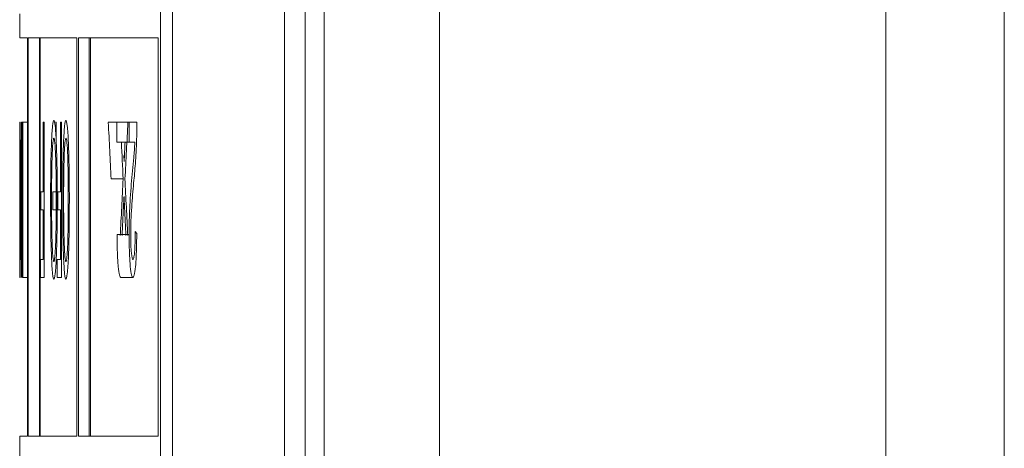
# Model space of a CAD drawing. Header units: inches. Extents: x 2954 to 6480, y 249 to 2776.
# Tile 77 of 105: x 6213.58 to 6221.75, y 1501.57 to 1505.12. Entities that reach past the tile are written whole.
import ezdxf

# ---------------------------------------------------------------- set-up
doc = ezdxf.new("R2010")
doc.units = ezdxf.units.IN
doc.header["$MEASUREMENT"] = 0
doc.layers.add('PWR_0300HP', color=7, linetype='Continuous')

# ---------------------------------------------------------------- blocks, each defined once
blk = doc.blocks.new('SSW07_FRAME 4_SIDE')
at = {"color": 7, "linetype": 'Continuous', "lineweight": 15}
for p, q in [((-234.65, -268.7948), (-234.65, -31.3265)), ((-233.6669, -31.3265), (-233.6669, -268.7948)), ((-239.3063, -102.7623), (-239.3063, -31.5491)), ((-238.3501, -31.5491), (-238.3501, -102.8041)), ((-239.4619, -53.9672), (-239.4619, -99.5584)), ((-240.6626, -90.1822), (-240.6626, -60.4822)), ((-240.5622, -60.4822), (-240.5622, -90.1822)), ((-239.6347, -79.5791), (-239.6347, -71.4794)), ((-241.83, -74.4822), (-241.83, -74.6822)), ((-241.7648, -74.6822), (-241.83, -74.6822)), ((-241.7648, -77.9822), (-241.7648, -74.6822)), ((-241.3555, -74.6822), (-241.7604, -74.6822)), ((-241.7604, -74.6822), (-241.7604, -77.9822)), ((-241.6648, -74.6822), (-241.6648, -77.9822)), ((-241.6604, -77.9822), (-241.6604, -74.6822)), ((-241.3555, -77.9822), (-241.3555, -74.6822)), ((-241.3437, -74.6822), (-241.3437, -77.9822)), ((-240.6809, -74.6822), (-241.3437, -74.6822)), ((-241.2554, -74.6822), (-241.2554, -77.9822)), ((-241.2436, -77.9822), (-241.2436, -74.6822)), ((-240.6809, -77.9822), (-240.6809, -74.6822)), ((-241.8299, -75.3822), (-241.8273, -75.3822)), ((-241.8299, -75.5303), (-241.8299, -75.3822)), ((-241.8273, -75.3822), (-241.8273, -76.6663)), ((-241.8159, -75.3822), (-241.8139, -75.3822)), ((-241.8159, -76.6663), (-241.8159, -75.3822)), ((-241.8139, -75.3822), (-241.8066, -75.3822)), ((-241.8066, -75.3822), (-241.8042, -75.3822)), ((-241.8066, -76.3404), (-241.8066, -75.3822)), ((-241.8042, -75.3822), (-241.8042, -76.6663)), ((-241.8042, -75.3822), (-241.7648, -75.3822)), ((-241.6341, -75.9584), (-241.6341, -75.3822)), ((-241.6341, -75.3822), (-241.6272, -75.3822)), ((-241.6272, -75.3822), (-241.6272, -76.6663)), ((-241.5272, -75.3822), (-241.534, -75.3822)), ((-241.5272, -75.5289), (-241.5272, -75.3822)), ((-241.491, -75.3822), (-241.491, -75.9584)), ((-241.4834, -75.3822), (-241.491, -75.3822)), ((-241.4834, -76.6663), (-241.4834, -75.3822)), ((-241.0954, -75.3822), (-241.024, -75.3822)), ((-241.024, -75.3822), (-240.9238, -75.3822)), ((-241.024, -75.5468), (-241.024, -75.3822)), ((-240.9238, -75.3822), (-240.9238, -75.5468)), ((-240.8583, -75.3822), (-240.9238, -75.3822)), ((-241.8281, -75.5303), (-241.8299, -75.5303)), ((-241.8281, -75.9749), (-241.8281, -75.5303)), ((-241.8203, -75.5303), (-241.8159, -75.5303)), ((-241.8203, -76.5182), (-241.8203, -75.5303)), ((-241.024, -75.5468), (-240.9238, -75.5468)), ((-240.9238, -75.5468), (-240.875, -75.5468)), ((-240.9671, -75.6561), (-240.9645, -75.7071)), ((-241.814, -75.7081), (-241.814, -76.6663)), ((-241.0724, -75.8516), (-240.9721, -75.8516)), ((-241.8298, -75.9749), (-241.8281, -75.9749)), ((-241.8298, -76.123), (-241.8298, -75.9749)), ((-241.6552, -76.1066), (-241.6552, -75.9584)), ((-241.6552, -75.9584), (-241.6341, -75.9584)), ((-241.5551, -75.9584), (-241.5551, -76.1066)), ((-241.534, -75.9584), (-241.5551, -75.9584)), ((-241.5144, -75.9584), (-241.5144, -76.1066)), ((-241.491, -75.9584), (-241.5144, -75.9584)), ((-241.8281, -76.123), (-241.8298, -76.123)), ((-241.8281, -76.5182), (-241.8281, -76.123)), ((-241.6341, -76.1066), (-241.6552, -76.1066)), ((-241.6341, -76.5182), (-241.6341, -76.1066)), ((-241.5551, -76.1066), (-241.534, -76.1066)), ((-241.5144, -76.1066), (-241.491, -76.1066)), ((-241.491, -76.1066), (-241.491, -76.5182)), ((-241.0228, -76.3118), (-240.9225, -76.3118)), ((-240.8726, -76.2877), (-240.8596, -76.3041)), ((-241.8298, -76.5182), (-241.8281, -76.5182)), ((-241.8298, -76.6663), (-241.8298, -76.5182)), ((-241.8203, -76.5182), (-241.8159, -76.5182)), ((-241.814, -76.5182), (-241.8079, -76.5182)), ((-241.6587, -76.6663), (-241.6587, -76.5182)), ((-241.6587, -76.5182), (-241.6341, -76.5182)), ((-241.5182, -76.5182), (-241.5182, -76.6663)), ((-241.491, -76.5182), (-241.5182, -76.5182)), ((-241.8273, -76.6663), (-241.8298, -76.6663)), ((-241.814, -76.6663), (-241.8159, -76.6663)), ((-241.8042, -76.6663), (-241.8067, -76.6663)), ((-241.8042, -76.6663), (-241.7648, -76.6663)), ((-241.6272, -76.6663), (-241.6587, -76.6663)), ((-241.5182, -76.6663), (-241.4834, -76.6663)), ((-240.9923, -76.6663), (-240.892, -76.6663)), ((-241.83, -77.9822), (-241.83, -78.1822)), ((-241.83, -77.9822), (-241.7648, -77.9822)), ((-241.7604, -77.9822), (-241.3555, -77.9822)), ((-241.3437, -77.9822), (-240.6809, -77.9822))]:
    blk.add_line(p, q, dxfattribs=at)
for centre, major_axis, ratio, start_param, end_param in [((35.27, -70.7315), (0, -431.5207), 0.642148, 4.723166, 4.725387), ((35.27, -45.1443), (0, -415.5362), 0.666849, 4.785222, 4.786354), ((35.27, -105.3125), (0, -394.725), 0.701754, 4.63649, 4.637682), ((35.27, -45.1443), (0, -415.3862), 0.666849, 4.785645, 4.786381), ((35.27, -105.0419), (0, -394.8657), 0.701504, 4.637623, 4.63803), ((35.27, -71.0735), (0, -431.5207), 0.642148, 4.723129, 4.72535), ((35.27, -105.0384), (0, -394.817), 0.701591, 4.638397, 4.639588), ((35.27, -44.8397), (0, -415.5), 0.666667, 4.787095, 4.788228), ((35.27, -60.9702), (0, -697.671), 0.397035, 4.734151, 4.734889), ((35.27, -105.299), (0, -394.5413), 0.702081, 4.638278, 4.638874), ((35.27, -45.1884), (0, -414.797), 0.667797, 4.786963, 4.787514)]:
    blk.add_ellipse(centre, major_axis=major_axis, ratio=ratio, start_param=start_param, end_param=end_param, dxfattribs=at)
for points, knots in [([(-241.5737, -76.0222), (-241.5736, -75.9381), (-241.5732, -75.8553), (-241.571, -75.6951), (-241.5692, -75.6196), (-241.5644, -75.4934), (-241.5612, -75.4459), (-241.5544, -75.3817), (-241.5506, -75.3673), (-241.5468, -75.3657)], [0, 0, 0, 0, 0.25, 0.25, 0.5, 0.5, 0.75, 0.75, 1, 1, 1, 1]), ([(-241.5468, -75.3657), (-241.543, -75.367), (-241.5393, -75.38), (-241.5322, -75.4435), (-241.529, -75.4913), (-241.5238, -75.6128), (-241.5218, -75.6863), (-241.5192, -75.8411), (-241.5186, -75.924), (-241.5186, -76.0073)], [0, 0, 0, 0, 0.25, 0.25, 0.5, 0.5, 0.75, 0.75, 1, 1, 1, 1]), ([(-241.4467, -75.3657), (-241.4505, -75.3673), (-241.4542, -75.381), (-241.4611, -75.4449), (-241.4642, -75.4927), (-241.4691, -75.6183), (-241.4709, -75.6941), (-241.4731, -75.8529), (-241.4735, -75.9377), (-241.4736, -76.0222)], [0, 0, 0, 0, 0.25, 0.25, 0.5, 0.5, 0.75, 0.75, 1, 1, 1, 1]), ([(-241.4184, -76.0073), (-241.4185, -75.9241), (-241.4191, -75.8434), (-241.4217, -75.6877), (-241.4236, -75.6144), (-241.4289, -75.491), (-241.4321, -75.4436), (-241.4391, -75.3802), (-241.4429, -75.367), (-241.4467, -75.3657)], [0, 0, 0, 0, 0.25, 0.25, 0.5, 0.5, 0.75, 0.75, 1, 1, 1, 1]), ([(-240.8596, -75.4964), (-240.8594, -75.4871), (-240.8592, -75.4779), (-240.859, -75.4685), (-240.8588, -75.4591), (-240.8587, -75.4495), (-240.8585, -75.4399), (-240.8583, -75.4208), (-240.8583, -75.4014), (-240.8583, -75.3822)], [0, 0, 0, 0, 0.0000290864, 0.0000290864, 0.0000290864, 0.0000582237, 0.0000582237, 0.0000582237, 0.0001162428, 0.0001162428, 0.0001162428, 0.0001162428]), ([(-240.883, -75.8624), (-240.8781, -75.8128), (-240.8733, -75.761), (-240.865, -75.6395), (-240.8618, -75.5719), (-240.8596, -75.4964)], [0, 0, 0, 0, 0.5, 0.5, 1, 1, 1, 1]), ([(-241.5468, -75.5139), (-241.5496, -75.5154), (-241.5524, -75.5255), (-241.5574, -75.5793), (-241.5596, -75.6197), (-241.563, -75.7181), (-241.5642, -75.7764), (-241.5656, -75.8982), (-241.5658, -75.9607), (-241.5658, -76.0235)], [0, 0, 0, 0, 0.25, 0.25, 0.5, 0.5, 0.75, 0.75, 1, 1, 1, 1]), ([(-241.5271, -76.0052), (-241.5271, -75.9442), (-241.5274, -75.8839), (-241.5289, -75.7669), (-241.5302, -75.7112), (-241.5338, -75.6161), (-241.5361, -75.5773), (-241.5412, -75.5253), (-241.544, -75.5154), (-241.5468, -75.5139)], [0, 0, 0, 0, 0.25, 0.25, 0.5, 0.5, 0.75, 0.75, 1, 1, 1, 1]), ([(-241.4657, -76.0235), (-241.4657, -75.9609), (-241.4655, -75.8989), (-241.4641, -75.7788), (-241.463, -75.72), (-241.4596, -75.6206), (-241.4574, -75.5798), (-241.4523, -75.5254), (-241.4495, -75.5155), (-241.4467, -75.5139)], [0, 0, 0, 0, 0.25, 0.25, 0.5, 0.5, 0.75, 0.75, 1, 1, 1, 1]), ([(-241.4467, -75.5139), (-241.4439, -75.5154), (-241.4411, -75.5253), (-241.436, -75.5767), (-241.4338, -75.6155), (-241.4302, -75.7092), (-241.4288, -75.7648), (-241.4273, -75.8825), (-241.427, -75.9439), (-241.427, -76.0052)], [0, 0, 0, 0, 0.25, 0.25, 0.5, 0.5, 0.75, 0.75, 1, 1, 1, 1]), ([(-240.875, -75.5468), (-240.8764, -75.5703), (-240.8778, -75.5934), (-240.8794, -75.6142), (-240.8811, -75.635), (-240.8828, -75.6541), (-240.8845, -75.6733), (-240.888, -75.7115), (-240.8915, -75.7484), (-240.895, -75.785)], [0, 0, 0, 0, 0.0000879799, 0.0000879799, 0.0000879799, 0.0001757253, 0.0001757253, 0.0001757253, 0.0003501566, 0.0003501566, 0.0003501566, 0.0003501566]), ([(-240.895, -75.785), (-240.9015, -75.8563), (-240.9081, -75.927), (-240.916, -76.0558), (-240.9183, -76.1012), (-240.9217, -76.2031), (-240.9224, -76.2567), (-240.9225, -76.3118)], [0, 0, 0, 0, 0.5, 0.5, 0.75, 0.75, 1, 1, 1, 1]), ([(-240.9098, -76.3103), (-240.9097, -76.2614), (-240.9086, -76.2143), (-240.9048, -76.1309), (-240.9023, -76.094), (-240.8945, -75.9888), (-240.8888, -75.9249), (-240.883, -75.8624)], [0, 0, 0, 0, 0.25, 0.25, 0.5, 0.5, 1, 1, 1, 1]), ([(-240.9696, -76.0857), (-240.9692, -76.0782), (-240.9689, -76.0708), (-240.9685, -76.0633), (-240.9679, -76.052), (-240.9673, -76.0408), (-240.9667, -76.0296), (-240.9661, -76.0184), (-240.9655, -76.0072), (-240.965, -75.9959)], [0, 0, 0, 0, 0.0000274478, 0.0000274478, 0.0000274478, 0.0000686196, 0.0000686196, 0.0000686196, 0.0001097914, 0.0001097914, 0.0001097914, 0.0001097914]), ([(-240.965, -75.9959), (-240.9641, -76.0121), (-240.9633, -76.0282), (-240.9625, -76.0444), (-240.9621, -76.0525), (-240.9617, -76.0605), (-240.9613, -76.0686), (-240.9609, -76.0767), (-240.9605, -76.0848), (-240.9601, -76.0929)], [0, 0, 0, 0, 0.0000583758, 0.0000583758, 0.0000583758, 0.0000875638, 0.0000875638, 0.0000875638, 0.0001167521, 0.0001167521, 0.0001167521, 0.0001167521]), ([(-241.5468, -76.6828), (-241.5506, -76.6813), (-241.5544, -76.6677), (-241.5613, -76.6027), (-241.5644, -76.5533), (-241.5692, -76.4281), (-241.571, -76.3514), (-241.5732, -76.1921), (-241.5736, -76.1069), (-241.5737, -76.0222)], [0, 0, 0, 0, 0.25, 0.25, 0.5, 0.5, 0.75, 0.75, 1, 1, 1, 1]), ([(-241.5658, -76.0235), (-241.5658, -76.0861), (-241.5655, -76.1477), (-241.5642, -76.2675), (-241.5631, -76.3265), (-241.5597, -76.4265), (-241.5576, -76.4673), (-241.5525, -76.5218), (-241.5497, -76.5332), (-241.5469, -76.5346)], [0, 0, 0, 0, 0.25, 0.25, 0.5, 0.5, 0.75, 0.75, 1, 1, 1, 1]), ([(-241.5469, -76.5346), (-241.5439, -76.5333), (-241.541, -76.5213), (-241.5357, -76.4665), (-241.5332, -76.4262), (-241.5296, -76.3235), (-241.5286, -76.2615), (-241.5273, -76.1346), (-241.5271, -76.0699), (-241.5271, -76.0052)], [0, 0, 0, 0, 0.25, 0.25, 0.5, 0.5, 0.75, 0.75, 1, 1, 1, 1]), ([(-241.5186, -76.0073), (-241.5186, -76.0928), (-241.519, -76.1773), (-241.5212, -76.3408), (-241.5231, -76.4186), (-241.5284, -76.5497), (-241.5317, -76.6017), (-241.539, -76.6686), (-241.5429, -76.6808), (-241.5468, -76.6828)], [0, 0, 0, 0, 0.25, 0.25, 0.5, 0.5, 0.75, 0.75, 1, 1, 1, 1]), ([(-241.4736, -76.0222), (-241.4735, -76.1065), (-241.4731, -76.1895), (-241.4709, -76.3494), (-241.4692, -76.4259), (-241.4643, -76.5528), (-241.4612, -76.6023), (-241.4543, -76.6674), (-241.4506, -76.6813), (-241.4467, -76.6828)], [0, 0, 0, 0, 0.25, 0.25, 0.5, 0.5, 0.75, 0.75, 1, 1, 1, 1]), ([(-241.4468, -76.5346), (-241.4496, -76.5332), (-241.4524, -76.5217), (-241.4574, -76.4676), (-241.4596, -76.4268), (-241.4629, -76.3277), (-241.4641, -76.2693), (-241.4654, -76.1486), (-241.4657, -76.086), (-241.4657, -76.0235)], [0, 0, 0, 0, 0.25, 0.25, 0.5, 0.5, 0.75, 0.75, 1, 1, 1, 1]), ([(-241.427, -76.0052), (-241.427, -76.0698), (-241.4272, -76.1341), (-241.4284, -76.2602), (-241.4295, -76.3228), (-241.4331, -76.4265), (-241.4356, -76.4665), (-241.4409, -76.5213), (-241.4438, -76.5333), (-241.4468, -76.5346)], [0, 0, 0, 0, 0.25, 0.25, 0.5, 0.5, 0.75, 0.75, 1, 1, 1, 1]), ([(-241.4467, -76.6828), (-241.4428, -76.6808), (-241.4389, -76.669), (-241.4316, -76.6025), (-241.4283, -76.5503), (-241.4231, -76.4215), (-241.4212, -76.3439), (-241.4189, -76.1792), (-241.4185, -76.0932), (-241.4184, -76.0073)], [0, 0, 0, 0, 0.25, 0.25, 0.5, 0.5, 0.75, 0.75, 1, 1, 1, 1]), ([(-240.9923, -76.6663), (-240.9961, -76.6655), (-240.9999, -76.6607), (-241.0073, -76.6325), (-241.0107, -76.6091), (-241.0166, -76.5435), (-241.0189, -76.5032), (-241.0221, -76.4121), (-241.0227, -76.3621), (-241.0228, -76.3118)], [0, 0, 0, 0, 0.25, 0.25, 0.5, 0.5, 0.75, 0.75, 1, 1, 1, 1]), ([(-240.9225, -76.3118), (-240.9224, -76.3618), (-240.9218, -76.4116), (-240.9187, -76.5022), (-240.9163, -76.5425), (-240.9106, -76.6077), (-240.9071, -76.6316), (-240.8998, -76.6605), (-240.8959, -76.6655), (-240.892, -76.6663)], [0, 0, 0, 0, 0.25, 0.25, 0.5, 0.5, 0.75, 0.75, 1, 1, 1, 1]), ([(-240.8917, -76.5182), (-240.8962, -76.5167), (-240.9008, -76.5031), (-240.906, -76.4454), (-240.9075, -76.4223), (-240.9094, -76.3692), (-240.9098, -76.3399), (-240.9098, -76.3103)], [0, 0, 0, 0, 0.5, 0.5, 0.75, 0.75, 1, 1, 1, 1]), ([(-240.892, -76.6663), (-240.888, -76.6653), (-240.884, -76.6608), (-240.8763, -76.6325), (-240.8726, -76.6088), (-240.8665, -76.5426), (-240.864, -76.5), (-240.8608, -76.4062), (-240.8601, -76.3552), (-240.8596, -76.3041)], [0, 0, 0, 0, 0.25, 0.25, 0.5, 0.5, 0.75, 0.75, 1, 1, 1, 1]), ([(-240.8726, -76.2877), (-240.8727, -76.3193), (-240.873, -76.3505), (-240.8747, -76.4102), (-240.8761, -76.4371), (-240.8798, -76.4793), (-240.882, -76.4951), (-240.8867, -76.5146), (-240.8892, -76.5174), (-240.8917, -76.5182)], [0, 0, 0, 0, 0.25, 0.25, 0.5, 0.5, 0.75, 0.75, 1, 1, 1, 1])]:
    blk.add_open_spline(points, degree=3, knots=knots, dxfattribs=at)

msp = doc.modelspace()

# ---------------------------------------------------------------- block references
at = {"layer": 'PWR_0300HP'}
msp.add_blockref('SSW07_FRAME 4_SIDE', (6455.4122, 1579.6493), dxfattribs=at)

doc.saveas('drawing.dxf')
